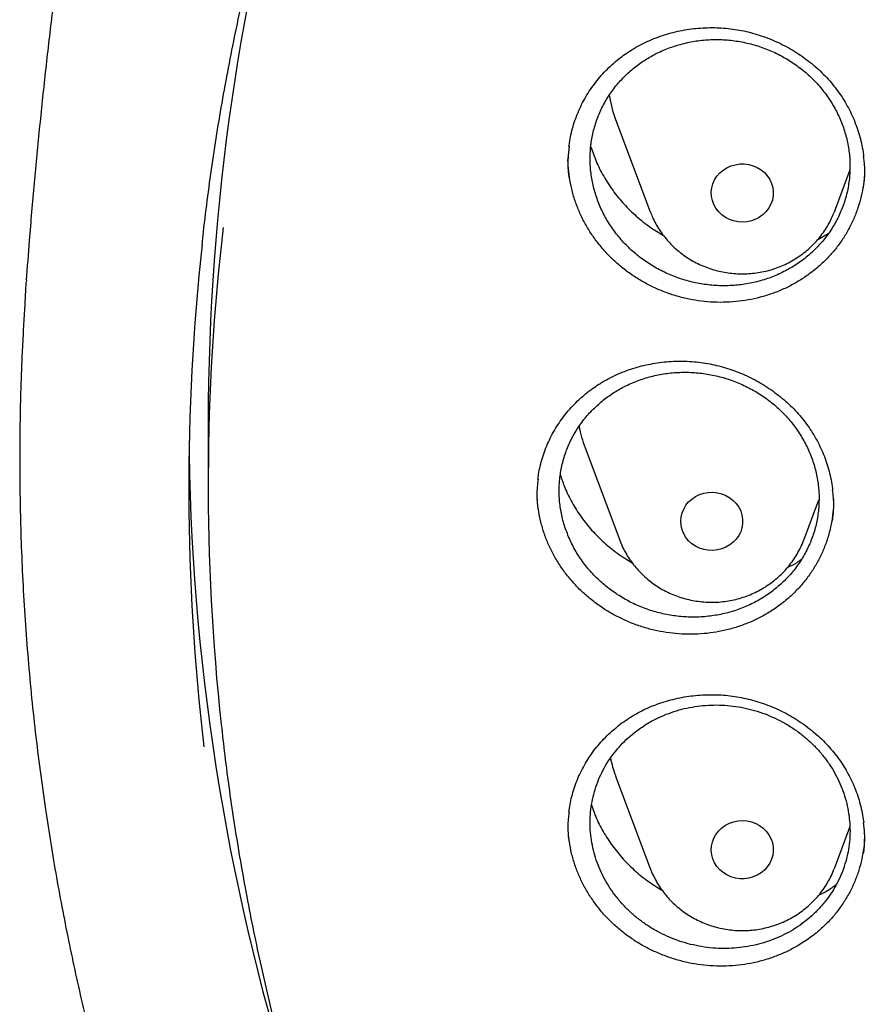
# Model space of a CAD drawing. Header units: millimetres. Extents: x 8 to 806, y 12 to 1720.
# Tile 83 of 131: x 364 to 375, y 1559 to 1571. Entities that reach past the tile are written whole.
import ezdxf

# ---------------------------------------------------------------- set-up
doc = ezdxf.new("R2010")
doc.units = ezdxf.units.MM

msp = doc.modelspace()

# ---------------------------------------------------------------- linework, layer by layer
at = {"color": 7, "linetype": 'Continuous', "lineweight": 30}
for p, q in [((372.015, 1570.196), (372.462, 1569.008)), ((374.838, 1569.008), (375.037, 1569.538)), ((374.838, 1569.008), (374.835, 1569)), ((374.623, 1568.648), (374.759, 1568.725)), ((364.411, 1568.099), (364.412, 1568.123)), ((366.755, 1566.294), (366.755, 1565.491)), ((371.62, 1565.961), (372.067, 1564.772)), ((374.443, 1564.772), (374.638, 1565.29)), ((372.067, 1564.772), (372.065, 1564.777)), ((374.443, 1564.772), (374.441, 1564.767)), ((372.015, 1561.725), (372.462, 1560.536)), ((374.838, 1560.536), (375.038, 1561.068))]:
    msp.add_line(p, q, dxfattribs=at)
at = {"color": 7, "linetype": 'Continuous', "lineweight": 30, "flags": 128}
for points in [[(373.256, 1569.315), (373.27, 1569.368), (373.293, 1569.418), (373.323, 1569.465), (373.36, 1569.508), (373.403, 1569.545), (373.451, 1569.575), (373.504, 1569.599), (373.56, 1569.615), (373.618, 1569.624), (373.676, 1569.624), (373.734, 1569.617), (373.79, 1569.601), (373.843, 1569.578), (373.892, 1569.548), (373.936, 1569.512), (373.973, 1569.47), (374.004, 1569.424), (374.027, 1569.374), (374.043, 1569.321), (374.05, 1569.266), (374.048, 1569.212), (374.038, 1569.158), (374.019, 1569.106), (373.993, 1569.057), (373.96, 1569.012), (373.919, 1568.972), (373.873, 1568.938), (373.823, 1568.911), (373.768, 1568.891), (373.711, 1568.879), (373.653, 1568.874), (373.595, 1568.878), (373.538, 1568.889), (373.483, 1568.909), (373.432, 1568.935), (373.385, 1568.968), (373.345, 1569.007), (373.31, 1569.052), (373.283, 1569.1), (373.264, 1569.152), (373.253, 1569.206), (373.25, 1569.26), (373.256, 1569.315)], [(372.855, 1565.014), (372.859, 1565.068), (372.872, 1565.122), (372.893, 1565.173), (372.921, 1565.221), (372.957, 1565.264), (372.999, 1565.302), (373.047, 1565.334), (373.099, 1565.359), (373.154, 1565.377), (373.211, 1565.387), (373.27, 1565.389), (373.328, 1565.383), (373.384, 1565.369), (373.438, 1565.348), (373.488, 1565.319), (373.533, 1565.284), (373.572, 1565.243), (373.604, 1565.197), (373.629, 1565.148), (373.645, 1565.095), (373.654, 1565.041), (373.654, 1564.986), (373.645, 1564.932), (373.629, 1564.88), (373.604, 1564.83), (373.572, 1564.784), (373.533, 1564.744), (373.488, 1564.709), (373.438, 1564.68), (373.384, 1564.659), (373.328, 1564.645), (373.27, 1564.639), (373.211, 1564.641), (373.154, 1564.651), (373.099, 1564.668), (373.047, 1564.693), (372.999, 1564.725), (372.957, 1564.763), (372.921, 1564.807), (372.893, 1564.854), (372.872, 1564.906), (372.859, 1564.959), (372.855, 1565.014)], [(373.256, 1560.713), (373.25, 1560.767), (373.253, 1560.822), (373.264, 1560.876), (373.283, 1560.928), (373.31, 1560.976), (373.345, 1561.02), (373.385, 1561.059), (373.432, 1561.093), (373.483, 1561.119), (373.538, 1561.138), (373.595, 1561.15), (373.653, 1561.153), (373.711, 1561.149), (373.768, 1561.136), (373.823, 1561.116), (373.873, 1561.089), (373.919, 1561.055), (373.96, 1561.016), (373.993, 1560.971), (374.019, 1560.922), (374.038, 1560.87), (374.048, 1560.816), (374.05, 1560.761), (374.043, 1560.707), (374.027, 1560.654), (374.004, 1560.604), (373.973, 1560.557), (373.936, 1560.515), (373.892, 1560.479), (373.843, 1560.449), (373.79, 1560.426), (373.734, 1560.411), (373.676, 1560.403), (373.618, 1560.404), (373.56, 1560.412), (373.504, 1560.429), (373.451, 1560.452), (373.403, 1560.483), (373.36, 1560.52), (373.323, 1560.562), (373.293, 1560.609), (373.27, 1560.66), (373.256, 1560.713)]]:
    msp.add_lwpolyline(points, dxfattribs=at)
at = {"color": 7, "linetype": 'Continuous', "lineweight": 30}
for centre, radius, start, end in [((395.503, 1566.284), 28.748, 163.3516, 179.98), ((373.46, 1570.741), 1.545, 188.519, 200.6368), ((395.376, 1565.491), 28.621, 173.3538, 186.2137), ((395.346, 1565.457), 28.841, 173.777, 186.6718), ((373.066, 1566.505), 1.545, 189.8192, 200.6351), ((395.495, 1566.335), 28.99, 180.8802, 197.9739), ((373.464, 1562.27), 1.548, 191.4649, 200.6277)]:
    msp.add_arc(centre, radius, start, end, dxfattribs=at)
for points, knots in [([(366.676, 1568.581), (366.682, 1568.637), (366.704, 1568.847), (366.749, 1569.209), (366.813, 1569.668), (366.884, 1570.125), (366.963, 1570.581), (367.049, 1571.036), (367.142, 1571.49), (367.242, 1571.943), (367.35, 1572.394), (367.465, 1572.843), (367.587, 1573.291), (367.716, 1573.737), (367.853, 1574.181), (367.996, 1574.624), (368.147, 1575.064), (368.305, 1575.502), (368.469, 1575.937), (368.641, 1576.371), (368.819, 1576.801), (369.005, 1577.23), (369.197, 1577.655), (369.396, 1578.078), (369.602, 1578.498), (369.815, 1578.915), (370.034, 1579.329), (370.26, 1579.74), (370.493, 1580.147), (370.731, 1580.551), (370.977, 1580.952), (371.229, 1581.35), (371.487, 1581.743), (371.751, 1582.133), (372.022, 1582.52), (372.299, 1582.902), (372.582, 1583.28), (372.871, 1583.655), (373.166, 1584.025), (373.467, 1584.391), (373.773, 1584.753), (374.086, 1585.11), (374.404, 1585.463), (374.728, 1585.812), (375.057, 1586.155), (375.392, 1586.495), (375.732, 1586.829), (376.078, 1587.159), (376.429, 1587.483), (376.785, 1587.803), (377.146, 1588.117), (377.512, 1588.427), (377.883, 1588.731), (378.259, 1589.03), (378.639, 1589.324), (379.025, 1589.612), (379.414, 1589.895), (379.809, 1590.172), (380.208, 1590.443), (380.611, 1590.709), (381.018, 1590.97), (381.429, 1591.224), (381.845, 1591.473), (382.264, 1591.715), (382.687, 1591.952), (383.114, 1592.183), (383.545, 1592.408), (383.979, 1592.626), (384.417, 1592.839), (384.858, 1593.045), (385.302, 1593.245), (385.749, 1593.439), (386.2, 1593.626), (386.653, 1593.807), (387.11, 1593.982), (387.569, 1594.15), (388.03, 1594.312), (388.494, 1594.467), (388.961, 1594.615), (389.43, 1594.757), (389.901, 1594.893), (390.375, 1595.021), (390.85, 1595.143), (391.327, 1595.259), (391.806, 1595.367), (392.287, 1595.469), (392.769, 1595.564), (393.253, 1595.652), (393.738, 1595.733), (394.225, 1595.808), (394.712, 1595.875), (395.201, 1595.936), (395.69, 1595.99), (396.18, 1596.036), (396.671, 1596.076), (397.163, 1596.109), (397.655, 1596.135), (398.147, 1596.154), (398.64, 1596.167), (399.133, 1596.172), (399.625, 1596.17), (400.118, 1596.161), (400.611, 1596.146), (401.103, 1596.123), (401.595, 1596.094), (402.086, 1596.057), (402.577, 1596.014), (403.066, 1595.963), (403.555, 1595.906), (404.044, 1595.842), (404.53, 1595.771), (405.016, 1595.693), (405.501, 1595.608), (405.984, 1595.517), (406.465, 1595.418), (406.945, 1595.313), (407.423, 1595.201), (407.9, 1595.083), (408.374, 1594.957), (408.846, 1594.825), (409.316, 1594.687), (409.784, 1594.542), (410.25, 1594.39), (410.712, 1594.231), (411.173, 1594.066), (411.63, 1593.895), (412.085, 1593.717), (412.537, 1593.533), (412.986, 1593.342), (413.432, 1593.145), (413.875, 1592.942), (414.314, 1592.733), (414.75, 1592.517), (415.182, 1592.295), (415.611, 1592.068), (416.036, 1591.834), (416.457, 1591.594), (416.875, 1591.348), (417.288, 1591.097), (417.698, 1590.839), (418.103, 1590.576), (418.504, 1590.307), (418.9, 1590.033), (419.292, 1589.753), (419.68, 1589.467), (420.063, 1589.177), (420.441, 1588.88), (420.814, 1588.579), (421.183, 1588.272), (421.546, 1587.96), (421.905, 1587.643), (422.258, 1587.32), (422.606, 1586.993), (422.949, 1586.661), (423.287, 1586.325), (423.619, 1585.983), (423.946, 1585.637), (424.266, 1585.286), (424.582, 1584.931), (424.891, 1584.572), (425.195, 1584.208), (425.493, 1583.839), (425.785, 1583.467), (426.071, 1583.091), (426.351, 1582.71), (426.625, 1582.326), (426.892, 1581.938), (427.154, 1581.546), (427.409, 1581.15), (427.657, 1580.751), (427.899, 1580.349), (428.135, 1579.943), (428.364, 1579.534), (428.587, 1579.121), (428.803, 1578.706), (429.012, 1578.287), (429.214, 1577.866), (429.41, 1577.442), (429.599, 1577.015), (429.781, 1576.585), (429.956, 1576.153), (430.124, 1575.719), (430.285, 1575.282), (430.44, 1574.843), (430.587, 1574.402), (430.727, 1573.959), (430.86, 1573.514), (430.985, 1573.067), (431.104, 1572.618), (431.215, 1572.168), (431.319, 1571.716), (431.416, 1571.263), (431.505, 1570.808), (431.588, 1570.352), (431.663, 1569.896), (431.73, 1569.438), (431.776, 1569.095), (431.798, 1568.904), (431.802, 1568.866)], [0, 0, 0, 0, 0.001889, 0.007029, 0.012169, 0.01731, 0.02245, 0.02759, 0.03273, 0.03787, 0.04301, 0.04815, 0.05329, 0.05843, 0.06357, 0.06871, 0.073849, 0.078989, 0.084129, 0.089269, 0.094408, 0.099548, 0.104688, 0.109827, 0.114967, 0.120106, 0.125246, 0.130385, 0.135524, 0.140664, 0.145803, 0.150942, 0.156081, 0.16122, 0.166359, 0.171498, 0.176637, 0.181776, 0.186915, 0.192054, 0.197193, 0.202331, 0.20747, 0.212609, 0.217747, 0.222886, 0.228024, 0.233163, 0.238301, 0.24344, 0.248578, 0.253716, 0.258855, 0.263993, 0.269131, 0.274269, 0.279407, 0.284545, 0.289683, 0.294821, 0.299959, 0.305097, 0.310235, 0.315373, 0.320511, 0.325648, 0.330786, 0.335924, 0.341061, 0.346199, 0.351337, 0.356474, 0.361612, 0.36675, 0.371887, 0.377025, 0.382162, 0.3873, 0.392437, 0.397575, 0.402712, 0.407849, 0.412987, 0.418124, 0.423262, 0.428399, 0.433536, 0.438674, 0.443811, 0.448948, 0.454085, 0.459223, 0.46436, 0.469497, 0.474635, 0.479772, 0.484909, 0.490046, 0.495184, 0.500321, 0.505458, 0.510595, 0.515733, 0.52087, 0.526007, 0.531144, 0.536282, 0.541419, 0.546556, 0.551693, 0.556831, 0.561968, 0.567105, 0.572243, 0.57738, 0.582517, 0.587654, 0.592792, 0.597929, 0.603067, 0.608204, 0.613341, 0.618479, 0.623616, 0.628754, 0.633891, 0.639028, 0.644166, 0.649304, 0.654441, 0.659579, 0.664716, 0.669854, 0.674991, 0.680129, 0.685267, 0.690405, 0.695542, 0.70068, 0.705818, 0.710956, 0.716094, 0.721231, 0.726369, 0.731507, 0.736645, 0.741783, 0.746922, 0.75206, 0.757198, 0.762336, 0.767474, 0.772613, 0.777751, 0.782889, 0.788028, 0.793166, 0.798305, 0.803443, 0.808582, 0.813721, 0.818859, 0.823998, 0.829137, 0.834276, 0.839414, 0.844553, 0.849692, 0.854831, 0.859971, 0.86511, 0.870249, 0.875388, 0.880527, 0.885667, 0.890806, 0.895945, 0.901085, 0.906224, 0.911364, 0.916503, 0.921643, 0.926783, 0.931922, 0.937062, 0.942202, 0.947342, 0.952482, 0.957622, 0.962761, 0.967901, 0.973041, 0.978181, 0.983321, 0.988461, 0.993602, 0.998742, 1, 1, 1, 1]), ([(366.875, 1582.348), (366.813, 1582.124), (366.687, 1581.666), (366.506, 1580.973), (366.328, 1580.268), (366.158, 1579.56), (365.994, 1578.848), (365.837, 1578.134), (365.687, 1577.417), (365.544, 1576.697), (365.408, 1575.975), (365.279, 1575.25), (365.157, 1574.522), (365.043, 1573.793), (364.935, 1573.061), (364.835, 1572.328), (364.742, 1571.592), (364.656, 1570.855), (364.578, 1570.117), (364.507, 1569.377), (364.449, 1568.712), (364.418, 1568.294), (364.405, 1568.123)], [0, 0, 0, 0, 0.0488185, 0.0993971, 0.1500222, 0.2006916, 0.2514034, 0.3021555, 0.3529458, 0.4037723, 0.4546329, 0.5055258, 0.5564488, 0.6073999, 0.6583772, 0.7093786, 0.7604023, 0.8114462, 0.8625083, 0.9135867, 0.9646794, 1, 1, 1, 1]), ([(372.158, 1571.055), (372.174, 1571.065), (372.22, 1571.096), (372.302, 1571.144), (372.403, 1571.196), (372.509, 1571.242), (372.618, 1571.282), (372.73, 1571.315), (372.845, 1571.343), (372.963, 1571.363), (373.081, 1571.377), (373.2, 1571.383), (373.319, 1571.383), (373.438, 1571.376), (373.555, 1571.362), (373.67, 1571.341), (373.784, 1571.313), (373.896, 1571.279), (374.008, 1571.238), (374.117, 1571.19), (374.224, 1571.136), (374.328, 1571.076), (374.429, 1571.009), (374.524, 1570.938), (374.615, 1570.862), (374.7, 1570.781), (374.779, 1570.696), (374.852, 1570.608), (374.918, 1570.516), (374.979, 1570.421), (375.033, 1570.321), (375.082, 1570.218), (375.124, 1570.111), (375.16, 1570.003), (375.188, 1569.892), (375.207, 1569.796), (375.214, 1569.737), (375.216, 1569.716)], [0, 0, 0, 0, 0.014451, 0.043332, 0.072345, 0.101548, 0.130922, 0.160437, 0.190051, 0.219717, 0.249374, 0.278961, 0.308427, 0.337727, 0.366826, 0.395681, 0.424349, 0.453244, 0.482453, 0.511923, 0.541588, 0.571374, 0.601201, 0.630962, 0.660576, 0.689974, 0.7191, 0.747915, 0.776576, 0.80548, 0.834655, 0.864067, 0.893669, 0.92341, 0.953233, 0.983077, 1, 1, 1, 1]), ([(372.259, 1570.869), (372.213, 1570.829), (372.121, 1570.751), (372.003, 1570.615), (371.9, 1570.468), (371.816, 1570.31), (371.752, 1570.144), (371.708, 1569.971), (371.685, 1569.794), (371.684, 1569.616), (371.703, 1569.437), (371.743, 1569.262), (371.804, 1569.091), (371.884, 1568.926), (371.983, 1568.772), (372.1, 1568.628), (372.232, 1568.496), (372.379, 1568.379), (372.538, 1568.279), (372.708, 1568.195), (372.886, 1568.129), (373.07, 1568.083), (373.257, 1568.056), (373.446, 1568.05), (373.634, 1568.063), (373.819, 1568.096), (373.998, 1568.15), (374.168, 1568.222), (374.329, 1568.311), (374.477, 1568.418), (374.611, 1568.54), (374.73, 1568.676), (374.831, 1568.824), (374.913, 1568.983), (374.977, 1569.149), (375.019, 1569.322), (375.041, 1569.499), (375.041, 1569.678), (375.02, 1569.856), (374.979, 1570.031), (374.917, 1570.202), (374.835, 1570.366), (374.735, 1570.52), (374.618, 1570.663), (374.484, 1570.794), (374.336, 1570.909), (374.177, 1571.009), (374.006, 1571.092), (373.828, 1571.156), (373.644, 1571.201), (373.456, 1571.227), (373.267, 1571.232), (373.079, 1571.217), (372.895, 1571.182), (372.716, 1571.128), (372.55, 1571.057), (372.396, 1570.971), (372.305, 1570.903), (372.259, 1570.869)], [0, 0, 0, 0, 0.017869, 0.035795, 0.053665, 0.071534, 0.089461, 0.10733, 0.125194, 0.143115, 0.160979, 0.178843, 0.196763, 0.214627, 0.232497, 0.250424, 0.268294, 0.286174, 0.304111, 0.321991, 0.339881, 0.357828, 0.375718, 0.393613, 0.411565, 0.42946, 0.447353, 0.465303, 0.483195, 0.50108, 0.519021, 0.536906, 0.55478, 0.572711, 0.590585, 0.60845, 0.626373, 0.644238, 0.662101, 0.680021, 0.697884, 0.715751, 0.733675, 0.751543, 0.76942, 0.787353, 0.80523, 0.823118, 0.841062, 0.858949, 0.876843, 0.894794, 0.912689, 0.930583, 0.948534, 0.966428, 0.983214, 1, 1, 1, 1]), ([(371.412, 1569.846), (371.413, 1569.853), (371.417, 1569.896), (371.431, 1569.975), (371.456, 1570.081), (371.489, 1570.186), (371.528, 1570.29), (371.575, 1570.391), (371.629, 1570.491), (371.689, 1570.586), (371.756, 1570.678), (371.829, 1570.766), (371.907, 1570.849), (371.99, 1570.926), (372.074, 1570.995), (372.131, 1571.036), (372.158, 1571.055)], [0, 0, 0, 0, 0.015009, 0.089895, 0.164957, 0.240875, 0.317395, 0.394407, 0.471779, 0.549364, 0.627002, 0.704499, 0.781718, 0.858541, 0.934881, 1, 1, 1, 1]), ([(371.414, 1569.848), (371.409, 1569.798), (371.396, 1569.68), (371.397, 1569.545), (371.41, 1569.462), (371.413, 1569.446)], [0, 0, 0, 0, 0.37706, 0.881271, 1, 1, 1, 1]), ([(371.696, 1569.845), (371.717, 1569.783), (371.761, 1569.653), (371.857, 1569.463), (371.978, 1569.278), (372.119, 1569.105), (372.279, 1568.949), (372.45, 1568.812), (372.573, 1568.738), (372.632, 1568.702)], [0, 0, 0, 0, 0.132299, 0.278998, 0.425647, 0.572765, 0.719414, 0.865976, 1, 1, 1, 1]), ([(374.455, 1568.162), (374.411, 1568.135), (374.324, 1568.079), (374.183, 1568.009), (374.035, 1567.949), (373.882, 1567.902), (373.726, 1567.868), (373.567, 1567.846), (373.405, 1567.837), (373.242, 1567.841), (373.082, 1567.857), (372.923, 1567.887), (372.765, 1567.929), (372.611, 1567.984), (372.464, 1568.05), (372.323, 1568.127), (372.188, 1568.216), (372.061, 1568.315), (371.944, 1568.423), (371.836, 1568.539), (371.738, 1568.665), (371.651, 1568.797), (371.577, 1568.935), (371.515, 1569.077), (371.465, 1569.225), (371.429, 1569.376), (371.407, 1569.527), (371.398, 1569.637), (371.4, 1569.697), (371.4, 1569.706)], [0, 0, 0, 0, 0.037747, 0.075496, 0.11434, 0.153183, 0.190921, 0.228659, 0.267499, 0.306339, 0.344032, 0.381726, 0.420519, 0.459312, 0.496938, 0.534564, 0.57328, 0.611996, 0.649694, 0.687391, 0.726188, 0.764985, 0.802619, 0.840253, 0.878983, 0.917712, 0.955321, 0.99293, 1, 1, 1, 1]), ([(375.215, 1569.32), (375.22, 1569.365), (375.233, 1569.477), (375.232, 1569.611), (375.218, 1569.699), (375.215, 1569.719)], [0, 0, 0, 0, 0.338193, 0.848811, 1, 1, 1, 1]), ([(375.228, 1569.595), (375.228, 1569.565), (375.229, 1569.485), (375.214, 1569.356), (375.187, 1569.207), (375.145, 1569.059), (375.091, 1568.916), (375.024, 1568.78), (374.945, 1568.65), (374.854, 1568.525), (374.744, 1568.4), (374.612, 1568.276), (374.508, 1568.2), (374.455, 1568.162)], [0, 0, 0, 0, 0.052984, 0.142077, 0.23117, 0.322855, 0.414539, 0.503545, 0.592552, 0.684138, 0.775725, 0.887251, 1, 1, 1, 1]), ([(372.463, 1569.007), (372.472, 1568.984), (372.492, 1568.931), (372.532, 1568.853), (372.58, 1568.772), (372.635, 1568.696), (372.696, 1568.623), (372.762, 1568.555), (372.834, 1568.492), (372.91, 1568.435), (372.991, 1568.383), (373.076, 1568.338), (373.164, 1568.298), (373.255, 1568.266), (373.349, 1568.24), (373.444, 1568.221), (373.541, 1568.21), (373.638, 1568.205), (373.735, 1568.208), (373.832, 1568.218), (373.928, 1568.235), (374.023, 1568.259), (374.115, 1568.29), (374.205, 1568.328), (374.291, 1568.373), (374.373, 1568.423), (374.451, 1568.48), (374.524, 1568.542), (374.592, 1568.61), (374.654, 1568.682), (374.711, 1568.759), (374.761, 1568.84), (374.802, 1568.92), (374.824, 1568.974), (374.834, 1569)], [0, 0, 0, 0, 0.024952, 0.056109, 0.087303, 0.11854, 0.149827, 0.181167, 0.212562, 0.244013, 0.27552, 0.307082, 0.338694, 0.370353, 0.402056, 0.433796, 0.465569, 0.497369, 0.529189, 0.561023, 0.592862, 0.624701, 0.656531, 0.688345, 0.720136, 0.751897, 0.783621, 0.815301, 0.846932, 0.878508, 0.910026, 0.941484, 0.972883, 1, 1, 1, 1]), ([(364.404, 1568.108), (364.401, 1568.073), (364.397, 1568.002), (364.39, 1567.885), (364.384, 1567.76), (364.376, 1567.629), (364.368, 1567.488), (364.36, 1567.337), (364.351, 1567.158), (364.343, 1566.949), (364.334, 1566.709), (364.327, 1566.42), (364.322, 1566.078), (364.321, 1565.679), (364.326, 1565.251), (364.337, 1564.792), (364.357, 1564.306), (364.386, 1563.804), (364.423, 1563.299), (364.468, 1562.797), (364.522, 1562.296), (364.583, 1561.796), (364.67, 1561.171), (364.792, 1560.422), (364.959, 1559.552), (365.111, 1558.863), (365.234, 1558.352), (365.319, 1558.017), (365.407, 1557.688), (365.494, 1557.373), (365.578, 1557.081), (365.657, 1556.816), (365.73, 1556.577), (365.797, 1556.365), (365.857, 1556.178), (365.91, 1556.018), (365.955, 1555.883), (365.99, 1555.779), (366.017, 1555.699), (366.041, 1555.631), (366.067, 1555.555), (366.098, 1555.466), (366.135, 1555.362), (366.181, 1555.233), (366.238, 1555.076), (366.308, 1554.888), (366.387, 1554.679), (366.476, 1554.448), (366.576, 1554.195), (366.686, 1553.926), (366.801, 1553.649), (366.963, 1553.272), (367.173, 1552.801), (367.436, 1552.243), (367.735, 1551.637), (368.074, 1550.988), (368.455, 1550.3), (368.847, 1549.632), (369.288, 1548.918), (369.786, 1548.158), (370.348, 1547.354), (370.935, 1546.566), (371.471, 1545.888), (371.952, 1545.309), (372.374, 1544.821), (372.819, 1544.326), (373.288, 1543.825), (373.747, 1543.355), (374.192, 1542.916), (374.62, 1542.508), (375.066, 1542.099), (375.527, 1541.69), (375.942, 1541.336), (376.296, 1541.042), (376.579, 1540.814), (376.843, 1540.604), (377.089, 1540.413), (377.315, 1540.24), (377.512, 1540.092), (377.681, 1539.966), (377.825, 1539.861), (377.954, 1539.767), (378.06, 1539.69), (378.143, 1539.631), (378.203, 1539.589), (378.257, 1539.551), (378.323, 1539.504), (378.412, 1539.442), (378.522, 1539.365), (378.646, 1539.279), (378.781, 1539.187), (378.927, 1539.088), (379.114, 1538.963), (379.348, 1538.809), (379.634, 1538.624), (379.947, 1538.426), (380.287, 1538.217), (380.653, 1537.998), (381.037, 1537.773), (381.43, 1537.55), (381.826, 1537.332), (382.324, 1537.067), (382.924, 1536.76), (383.626, 1536.42), (384.325, 1536.1), (385.055, 1535.784), (385.816, 1535.476), (386.606, 1535.177), (387.39, 1534.901), (388.172, 1534.646), (388.949, 1534.411), (389.725, 1534.196), (390.498, 1533.999), (391.273, 1533.819), (392.126, 1533.641), (393.058, 1533.47), (394.069, 1533.312), (395.081, 1533.183), (396.096, 1533.082), (397.114, 1533.009), (398.133, 1532.964), (399.154, 1532.947), (400.174, 1532.958), (401.194, 1532.998), (402.212, 1533.065), (403.228, 1533.161), (404.24, 1533.285), (405.248, 1533.436), (406.179, 1533.601), (407.033, 1533.775), (407.814, 1533.951), (408.597, 1534.146), (409.386, 1534.361), (410.176, 1534.595), (410.968, 1534.85), (411.76, 1535.125), (412.556, 1535.422), (413.342, 1535.737), (414.116, 1536.069), (414.872, 1536.414), (415.615, 1536.774), (416.337, 1537.145), (417.037, 1537.524), (417.64, 1537.868), (418.152, 1538.173), (418.578, 1538.435), (418.994, 1538.7), (419.333, 1538.921), (419.589, 1539.092), (419.758, 1539.207), (419.903, 1539.306), (420.023, 1539.389), (420.119, 1539.456), (420.188, 1539.504), (420.234, 1539.537), (420.273, 1539.564), (420.319, 1539.597), (420.378, 1539.639), (420.448, 1539.689), (420.543, 1539.757), (420.668, 1539.848), (420.827, 1539.965), (421.028, 1540.114), (421.268, 1540.295), (421.543, 1540.507), (421.829, 1540.732), (422.143, 1540.985), (422.488, 1541.269), (422.863, 1541.587), (423.249, 1541.924), (423.645, 1542.282), (424.051, 1542.66), (424.438, 1543.034), (424.805, 1543.398), (425.145, 1543.746), (425.475, 1544.095), (425.79, 1544.437), (426.089, 1544.769), (426.386, 1545.11), (426.681, 1545.457), (426.972, 1545.809), (427.242, 1546.145), (427.494, 1546.467), (427.728, 1546.774), (427.946, 1547.065), (428.144, 1547.337), (428.331, 1547.599), (428.517, 1547.864), (428.713, 1548.149), (428.92, 1548.458), (429.139, 1548.794), (429.369, 1549.157), (429.609, 1549.546), (429.858, 1549.963), (430.094, 1550.374), (430.317, 1550.775), (430.526, 1551.162), (430.736, 1551.564), (430.939, 1551.968), (431.138, 1552.378), (431.328, 1552.784), (431.509, 1553.186), (431.674, 1553.566), (431.824, 1553.925), (431.961, 1554.262), (432.084, 1554.576), (432.195, 1554.868), (432.278, 1555.093), (432.336, 1555.254), (432.373, 1555.355), (432.404, 1555.443), (432.43, 1555.516), (432.451, 1555.577), (432.468, 1555.626), (432.487, 1555.682), (432.512, 1555.756), (432.547, 1555.857), (432.588, 1555.982), (432.641, 1556.141), (432.702, 1556.33), (432.77, 1556.546), (432.841, 1556.774), (432.912, 1557.013), (432.985, 1557.263), (433.071, 1557.571), (433.171, 1557.942), (433.283, 1558.381), (433.394, 1558.846), (433.495, 1559.299), (433.586, 1559.738), (433.667, 1560.158), (433.744, 1560.592), (433.832, 1561.128), (433.922, 1561.753), (434.007, 1562.456), (434.074, 1563.136), (434.124, 1563.793), (434.159, 1564.427), (434.181, 1565.038), (434.188, 1565.535), (434.189, 1565.923), (434.186, 1566.208), (434.181, 1566.487), (434.174, 1566.754), (434.165, 1567.007), (434.155, 1567.255), (434.144, 1567.493), (434.132, 1567.72), (434.119, 1567.922), (434.11, 1568.049), (434.106, 1568.108)], [0, 0, 0, 0, 0.000951, 0.00193, 0.003036, 0.004253, 0.00557, 0.006974, 0.008466, 0.010552, 0.012788, 0.015174, 0.018604, 0.022304, 0.026272, 0.03051, 0.035109, 0.039809, 0.0445, 0.049182, 0.053854, 0.058517, 0.063171, 0.071403, 0.079606, 0.08778, 0.090983, 0.094182, 0.097376, 0.100428, 0.103231, 0.105785, 0.10809, 0.110147, 0.111955, 0.113514, 0.114824, 0.115886, 0.116546, 0.117156, 0.117891, 0.118757, 0.119771, 0.120935, 0.122551, 0.124388, 0.126447, 0.128728, 0.13123, 0.133951, 0.136743, 0.139515, 0.145262, 0.150923, 0.1565, 0.163835, 0.171017, 0.178053, 0.185051, 0.193961, 0.202877, 0.211797, 0.220722, 0.226386, 0.232222, 0.238233, 0.244421, 0.250785, 0.255992, 0.261311, 0.266742, 0.272285, 0.27791, 0.2814, 0.284654, 0.287671, 0.290452, 0.292997, 0.295305, 0.297061, 0.298651, 0.300074, 0.30133, 0.302159, 0.302792, 0.303286, 0.303933, 0.304956, 0.306188, 0.307532, 0.308987, 0.310553, 0.31223, 0.315004, 0.318038, 0.32133, 0.324881, 0.328691, 0.332679, 0.336722, 0.340731, 0.344704, 0.351714, 0.358613, 0.3654, 0.372077, 0.379665, 0.387104, 0.394395, 0.401597, 0.408772, 0.415794, 0.42279, 0.429761, 0.436706, 0.445688, 0.454627, 0.463542, 0.472457, 0.481371, 0.490286, 0.4992, 0.508115, 0.517029, 0.525944, 0.534858, 0.543773, 0.552688, 0.561603, 0.568593, 0.575583, 0.582642, 0.589812, 0.597096, 0.604359, 0.61173, 0.61921, 0.626799, 0.634111, 0.641505, 0.648815, 0.655997, 0.663051, 0.669978, 0.674479, 0.678925, 0.683315, 0.687644, 0.689723, 0.691543, 0.693106, 0.69441, 0.695455, 0.696243, 0.696646, 0.696978, 0.697502, 0.698168, 0.698928, 0.699781, 0.70131, 0.703068, 0.705055, 0.708015, 0.711125, 0.714373, 0.717759, 0.721968, 0.726371, 0.73097, 0.735762, 0.74075, 0.745932, 0.750272, 0.754723, 0.75908, 0.763275, 0.767308, 0.771181, 0.775537, 0.77967, 0.783578, 0.787262, 0.79079, 0.794084, 0.797145, 0.799974, 0.80285, 0.805987, 0.809385, 0.813035, 0.816945, 0.821115, 0.825545, 0.830235, 0.834102, 0.838129, 0.842317, 0.846532, 0.850562, 0.854837, 0.85888, 0.862688, 0.866263, 0.869604, 0.872711, 0.875584, 0.878223, 0.879337, 0.880326, 0.881181, 0.881903, 0.882491, 0.882945, 0.883358, 0.884118, 0.885104, 0.886317, 0.887757, 0.88973, 0.891826, 0.894024, 0.896326, 0.898731, 0.901239, 0.905195, 0.909383, 0.913804, 0.918457, 0.922275, 0.926238, 0.930343, 0.934543, 0.941328, 0.94789, 0.954228, 0.960343, 0.966236, 0.971905, 0.977351, 0.980059, 0.98271, 0.985301, 0.987816, 0.990158, 0.992312, 0.994612, 0.996657, 0.99845, 1, 1, 1, 1]), ([(371.798, 1566.782), (371.814, 1566.792), (371.862, 1566.822), (371.944, 1566.867), (372.047, 1566.916), (372.154, 1566.959), (372.265, 1566.996), (372.378, 1567.026), (372.494, 1567.05), (372.612, 1567.068), (372.73, 1567.078), (372.85, 1567.082), (372.969, 1567.078), (373.087, 1567.068), (373.204, 1567.051), (373.319, 1567.027), (373.432, 1566.997), (373.543, 1566.96), (373.653, 1566.916), (373.762, 1566.866), (373.867, 1566.809), (373.97, 1566.747), (374.068, 1566.679), (374.162, 1566.605), (374.251, 1566.527), (374.334, 1566.445), (374.41, 1566.359), (374.48, 1566.27), (374.544, 1566.177), (374.602, 1566.08), (374.654, 1565.98), (374.7, 1565.876), (374.739, 1565.77), (374.772, 1565.661), (374.797, 1565.55), (374.812, 1565.469), (374.816, 1565.424), (374.816, 1565.417)], [0, 0, 0, 0, 0.014629, 0.04384, 0.073182, 0.102716, 0.132421, 0.162267, 0.192212, 0.22221, 0.252198, 0.282114, 0.311908, 0.341534, 0.370958, 0.400133, 0.429109, 0.458315, 0.487839, 0.517628, 0.547614, 0.577723, 0.607874, 0.637959, 0.667896, 0.697616, 0.727061, 0.756194, 0.785166, 0.814387, 0.843885, 0.873626, 0.903565, 0.933648, 0.963818, 0.994015, 1, 1, 1, 1]), ([(371.86, 1566.58), (371.814, 1566.541), (371.722, 1566.463), (371.603, 1566.328), (371.501, 1566.182), (371.417, 1566.025), (371.353, 1565.86), (371.309, 1565.688), (371.286, 1565.512), (371.284, 1565.335), (371.303, 1565.157), (371.344, 1564.983), (371.405, 1564.812), (371.485, 1564.649), (371.584, 1564.495), (371.701, 1564.352), (371.833, 1564.221), (371.98, 1564.105), (372.139, 1564.004), (372.309, 1563.92), (372.486, 1563.855), (372.67, 1563.809), (372.858, 1563.782), (373.047, 1563.775), (373.235, 1563.788), (373.419, 1563.821), (373.598, 1563.873), (373.769, 1563.945), (373.93, 1564.034), (374.078, 1564.14), (374.212, 1564.261), (374.331, 1564.396), (374.431, 1564.543), (374.514, 1564.7), (374.577, 1564.866), (374.619, 1565.038), (374.641, 1565.214), (374.642, 1565.392), (374.621, 1565.569), (374.579, 1565.744), (374.517, 1565.913), (374.435, 1566.076), (374.335, 1566.23), (374.218, 1566.372), (374.084, 1566.502), (373.937, 1566.618), (373.777, 1566.717), (373.607, 1566.799), (373.428, 1566.864), (373.244, 1566.909), (373.056, 1566.934), (372.867, 1566.94), (372.68, 1566.926), (372.495, 1566.891), (372.317, 1566.838), (372.15, 1566.767), (371.996, 1566.682), (371.905, 1566.614), (371.86, 1566.58)], [0, 0, 0, 0, 0.017874, 0.035805, 0.053679, 0.071554, 0.089485, 0.10736, 0.125226, 0.14315, 0.161017, 0.17888, 0.1968, 0.214663, 0.232528, 0.250451, 0.268317, 0.286192, 0.304124, 0.321998, 0.339884, 0.357826, 0.375711, 0.393604, 0.411555, 0.429448, 0.447342, 0.465294, 0.483189, 0.501078, 0.519025, 0.536914, 0.554794, 0.57273, 0.59061, 0.608479, 0.626405, 0.644274, 0.662138, 0.680058, 0.697921, 0.715786, 0.733707, 0.751571, 0.769443, 0.787371, 0.805243, 0.823125, 0.841064, 0.858946, 0.876837, 0.894785, 0.912677, 0.930572, 0.948524, 0.966419, 0.983209, 1, 1, 1, 1]), ([(371.012, 1565.555), (371.015, 1565.578), (371.021, 1565.635), (371.04, 1565.728), (371.068, 1565.833), (371.104, 1565.936), (371.146, 1566.038), (371.196, 1566.138), (371.252, 1566.235), (371.315, 1566.328), (371.384, 1566.418), (371.459, 1566.503), (371.54, 1566.584), (371.625, 1566.658), (371.711, 1566.725), (371.771, 1566.764), (371.798, 1566.782)], [0, 0, 0, 0, 0.044708, 0.117283, 0.189992, 0.263535, 0.337658, 0.412256, 0.4872, 0.56235, 0.637551, 0.712615, 0.78741, 0.861821, 0.935763, 1, 1, 1, 1]), ([(371.302, 1565.609), (371.32, 1565.557), (371.36, 1565.435), (371.45, 1565.254), (371.567, 1565.068), (371.706, 1564.895), (371.864, 1564.737), (372.038, 1564.595), (372.166, 1564.517), (372.229, 1564.478)], [0, 0, 0, 0, 0.11402, 0.261759, 0.409475, 0.557663, 0.705379, 0.853027, 1, 1, 1, 1]), ([(371.015, 1565.558), (371.01, 1565.524), (370.996, 1565.424), (370.996, 1565.29), (371.009, 1565.192), (371.013, 1565.162)], [0, 0, 0, 0, 0.2596827, 0.7678227, 1, 1, 1, 1]), ([(374.012, 1563.85), (373.968, 1563.824), (373.879, 1563.771), (373.736, 1563.705), (373.586, 1563.65), (373.432, 1563.607), (373.275, 1563.577), (373.115, 1563.56), (372.952, 1563.555), (372.79, 1563.564), (372.629, 1563.585), (372.471, 1563.618), (372.315, 1563.665), (372.163, 1563.723), (372.018, 1563.793), (371.879, 1563.873), (371.746, 1563.965), (371.621, 1564.067), (371.507, 1564.177), (371.403, 1564.296), (371.308, 1564.423), (371.225, 1564.557), (371.155, 1564.696), (371.097, 1564.839), (371.052, 1564.987), (371.02, 1565.137), (371.002, 1565.281), (371.001, 1565.374), (371, 1565.417)], [0, 0, 0, 0, 0.038219, 0.076439, 0.115766, 0.155092, 0.193325, 0.231558, 0.270907, 0.310257, 0.348433, 0.386608, 0.425898, 0.465188, 0.503278, 0.541369, 0.580564, 0.619759, 0.657908, 0.696057, 0.735319, 0.774581, 0.812661, 0.85074, 0.889928, 0.929116, 0.967177, 1, 1, 1, 1]), ([(374.814, 1565.026), (374.818, 1565.055), (374.832, 1565.151), (374.832, 1565.283), (374.819, 1565.385), (374.815, 1565.419)], [0, 0, 0, 0, 0.222975, 0.736773, 1, 1, 1, 1]), ([(374.828, 1565.301), (374.828, 1565.255), (374.826, 1565.159), (374.807, 1565.015), (374.775, 1564.868), (374.729, 1564.723), (374.67, 1564.582), (374.6, 1564.449), (374.517, 1564.321), (374.423, 1564.2), (374.308, 1564.078), (374.173, 1563.958), (374.066, 1563.886), (374.012, 1563.85)], [0, 0, 0, 0, 0.079699, 0.166227, 0.252756, 0.341799, 0.430841, 0.517322, 0.603803, 0.69279, 0.781776, 0.890292, 1, 1, 1, 1]), ([(372.065, 1564.778), (372.068, 1564.771), (372.08, 1564.736), (372.109, 1564.673), (372.152, 1564.59), (372.203, 1564.51), (372.26, 1564.435), (372.323, 1564.364), (372.391, 1564.298), (372.464, 1564.237), (372.542, 1564.181), (372.624, 1564.131), (372.71, 1564.088), (372.799, 1564.051), (372.891, 1564.021), (372.985, 1563.997), (373.081, 1563.981), (373.178, 1563.971), (373.276, 1563.969), (373.373, 1563.974), (373.47, 1563.987), (373.565, 1564.006), (373.659, 1564.033), (373.75, 1564.066), (373.839, 1564.107), (373.924, 1564.153), (374.005, 1564.206), (374.081, 1564.265), (374.153, 1564.329), (374.219, 1564.398), (374.279, 1564.472), (374.333, 1564.55), (374.381, 1564.632), (374.417, 1564.704), (374.434, 1564.75), (374.44, 1564.767)], [0, 0, 0, 0, 0.006648, 0.037676, 0.068735, 0.099833, 0.130977, 0.162171, 0.193419, 0.224723, 0.256082, 0.287497, 0.318965, 0.350482, 0.382045, 0.41365, 0.44529, 0.476961, 0.508656, 0.54037, 0.572095, 0.603823, 0.635547, 0.667261, 0.698956, 0.730626, 0.762264, 0.793862, 0.825415, 0.856917, 0.888363, 0.91975, 0.951078, 0.982346, 1, 1, 1, 1]), ([(374.234, 1564.419), (374.276, 1564.439), (374.34, 1564.471), (374.397, 1564.513), (374.416, 1564.527)], [0, 0, 0, 0, 0.65101, 1, 1, 1, 1]), ([(372.228, 1562.5), (372.244, 1562.51), (372.292, 1562.538), (372.376, 1562.582), (372.479, 1562.629), (372.587, 1562.669), (372.698, 1562.704), (372.813, 1562.732), (372.929, 1562.754), (373.047, 1562.769), (373.166, 1562.777), (373.286, 1562.779), (373.405, 1562.773), (373.523, 1562.761), (373.639, 1562.742), (373.754, 1562.716), (373.866, 1562.684), (373.977, 1562.645), (374.086, 1562.6), (374.194, 1562.548), (374.298, 1562.49), (374.399, 1562.426), (374.496, 1562.357), (374.589, 1562.282), (374.676, 1562.203), (374.757, 1562.12), (374.832, 1562.034), (374.901, 1561.944), (374.963, 1561.851), (375.019, 1561.754), (375.069, 1561.653), (375.113, 1561.55), (375.15, 1561.443), (375.18, 1561.335), (375.203, 1561.228), (375.212, 1561.157), (375.217, 1561.124)], [0, 0, 0, 0, 0.014778, 0.044256, 0.073867, 0.10367, 0.133644, 0.163758, 0.193972, 0.224238, 0.254493, 0.284674, 0.314731, 0.344619, 0.374303, 0.403735, 0.432959, 0.462415, 0.492193, 0.522238, 0.552485, 0.582856, 0.613269, 0.643618, 0.673819, 0.703802, 0.73351, 0.762903, 0.792133, 0.821618, 0.851387, 0.881404, 0.911625, 0.941996, 0.972459, 1, 1, 1, 1]), ([(372.252, 1562.285), (372.218, 1562.257), (372.15, 1562.199), (372.057, 1562.103), (371.972, 1561.999), (371.897, 1561.888), (371.834, 1561.772), (371.781, 1561.651), (371.739, 1561.525), (371.708, 1561.396), (371.69, 1561.266), (371.683, 1561.135), (371.688, 1561.001), (371.706, 1560.869), (371.735, 1560.739), (371.775, 1560.611), (371.827, 1560.486), (371.89, 1560.365), (371.963, 1560.25), (372.045, 1560.14), (372.138, 1560.037), (372.24, 1559.94), (372.348, 1559.853), (372.464, 1559.774), (372.587, 1559.704), (372.716, 1559.644), (372.848, 1559.594), (372.984, 1559.555), (373.124, 1559.526), (373.266, 1559.508), (373.407, 1559.502), (373.547, 1559.506), (373.688, 1559.522), (373.826, 1559.549), (373.96, 1559.587), (374.09, 1559.635), (374.215, 1559.694), (374.335, 1559.762), (374.446, 1559.84), (374.55, 1559.926), (374.646, 1560.021), (374.734, 1560.124), (374.81, 1560.232), (374.876, 1560.346), (374.933, 1560.467), (374.977, 1560.592), (375.01, 1560.719), (375.032, 1560.849), (375.042, 1560.982), (375.039, 1561.115), (375.025, 1561.246), (374.999, 1561.377), (374.961, 1561.506), (374.912, 1561.633), (374.852, 1561.754), (374.782, 1561.87), (374.701, 1561.982), (374.61, 1562.087), (374.512, 1562.185), (374.405, 1562.274), (374.29, 1562.356), (374.168, 1562.428), (374.042, 1562.49), (373.911, 1562.543), (373.775, 1562.585), (373.635, 1562.617), (373.495, 1562.637), (373.355, 1562.646), (373.212, 1562.644), (373.071, 1562.631), (372.934, 1562.607), (372.799, 1562.572), (372.667, 1562.526), (372.529, 1562.465), (372.388, 1562.387), (372.298, 1562.319), (372.252, 1562.285)], [0, 0, 0, 0, 0.013232, 0.026463, 0.04008, 0.053696, 0.066927, 0.080159, 0.093776, 0.107392, 0.120618, 0.133843, 0.147453, 0.161063, 0.174283, 0.187503, 0.201108, 0.214712, 0.227932, 0.241152, 0.254756, 0.26836, 0.281585, 0.29481, 0.308418, 0.322027, 0.335259, 0.348492, 0.362108, 0.375725, 0.388964, 0.402204, 0.415828, 0.429452, 0.442695, 0.455938, 0.469566, 0.483194, 0.496435, 0.509677, 0.523303, 0.53693, 0.550165, 0.563401, 0.577021, 0.590642, 0.603869, 0.617097, 0.630709, 0.644322, 0.657543, 0.670764, 0.68437, 0.697976, 0.711195, 0.724415, 0.738018, 0.751622, 0.764845, 0.778068, 0.791674, 0.805281, 0.818511, 0.831741, 0.845355, 0.858968, 0.872206, 0.885443, 0.899065, 0.912687, 0.92593, 0.939172, 0.952799, 0.966427, 0.98312, 1, 1, 1, 1]), ([(371.412, 1561.263), (371.416, 1561.296), (371.425, 1561.363), (371.448, 1561.465), (371.478, 1561.569), (371.515, 1561.671), (371.559, 1561.771), (371.611, 1561.87), (371.669, 1561.965), (371.734, 1562.057), (371.805, 1562.145), (371.882, 1562.228), (371.964, 1562.306), (372.051, 1562.379), (372.138, 1562.444), (372.199, 1562.482), (372.228, 1562.5)], [0, 0, 0, 0, 0.06465, 0.135671, 0.206787, 0.278722, 0.351218, 0.424172, 0.497461, 0.570948, 0.644481, 0.717878, 0.79101, 0.863766, 0.936061, 1, 1, 1, 1]), ([(366.924, 1562.391), (366.938, 1562.26), (366.97, 1561.977), (367.027, 1561.542), (367.094, 1561.085), (367.169, 1560.63), (367.251, 1560.176), (367.34, 1559.722), (367.437, 1559.27), (367.54, 1558.82), (367.651, 1558.371), (367.77, 1557.924), (367.895, 1557.478), (368.028, 1557.035), (368.167, 1556.593), (368.314, 1556.153), (368.468, 1555.715), (368.629, 1555.28), (368.797, 1554.847), (368.971, 1554.416), (369.153, 1553.988), (369.342, 1553.562), (369.537, 1553.14), (369.739, 1552.72), (369.948, 1552.303), (370.164, 1551.889), (370.386, 1551.478), (370.615, 1551.07), (370.85, 1550.665), (371.092, 1550.264), (371.341, 1549.867), (371.595, 1549.473), (371.856, 1549.082), (372.123, 1548.696), (372.397, 1548.313), (372.676, 1547.934), (372.962, 1547.559), (373.254, 1547.188), (373.551, 1546.822), (373.855, 1546.459), (374.164, 1546.101), (374.479, 1545.748), (374.8, 1545.399), (375.126, 1545.054), (375.457, 1544.715), (375.795, 1544.379), (376.137, 1544.049), (376.485, 1543.724), (376.838, 1543.403), (377.196, 1543.088), (377.559, 1542.778), (377.927, 1542.473), (378.3, 1542.173), (378.678, 1541.879), (379.06, 1541.589), (379.447, 1541.306), (379.839, 1541.028), (380.235, 1540.755), (380.635, 1540.488), (381.04, 1540.227), (381.449, 1539.972), (381.861, 1539.722), (382.278, 1539.478), (382.699, 1539.241), (383.123, 1539.009), (383.552, 1538.783), (383.983, 1538.563), (384.418, 1538.35), (384.857, 1538.143), (385.299, 1537.942), (385.744, 1537.747), (386.192, 1537.558), (386.643, 1537.376), (387.097, 1537.201), (387.554, 1537.032), (388.014, 1536.869), (388.476, 1536.713), (388.94, 1536.563), (389.407, 1536.42), (389.876, 1536.284), (390.347, 1536.154), (390.82, 1536.031), (391.296, 1535.915), (391.773, 1535.806), (392.251, 1535.703), (392.732, 1535.607), (393.214, 1535.518), (393.697, 1535.436), (394.181, 1535.36), (394.667, 1535.292), (395.153, 1535.23), (395.641, 1535.175), (396.129, 1535.128), (396.619, 1535.087), (397.108, 1535.053), (397.599, 1535.026), (398.089, 1535.006), (398.58, 1534.993), (399.071, 1534.987), (399.562, 1534.988), (400.053, 1534.995), (400.544, 1535.01), (401.035, 1535.032), (401.525, 1535.061), (402.014, 1535.096), (402.503, 1535.139), (402.991, 1535.188), (403.479, 1535.245), (403.965, 1535.308), (404.451, 1535.378), (404.935, 1535.456), (405.418, 1535.54), (405.899, 1535.63), (406.379, 1535.728), (406.857, 1535.832), (407.334, 1535.944), (407.809, 1536.062), (408.281, 1536.186), (408.752, 1536.318), (409.221, 1536.456), (409.687, 1536.6), (410.151, 1536.751), (410.612, 1536.909), (411.071, 1537.074), (411.527, 1537.244), (411.98, 1537.422), (412.431, 1537.605), (412.878, 1537.795), (413.322, 1537.992), (413.763, 1538.194), (414.201, 1538.403), (414.636, 1538.618), (415.066, 1538.839), (415.494, 1539.067), (415.917, 1539.3), (416.337, 1539.539), (416.753, 1539.784), (417.165, 1540.035), (417.572, 1540.292), (417.976, 1540.555), (418.375, 1540.823), (418.77, 1541.097), (419.16, 1541.377), (419.546, 1541.662), (419.928, 1541.952), (420.304, 1542.248), (420.676, 1542.549), (421.043, 1542.855), (421.405, 1543.167), (421.761, 1543.484), (422.113, 1543.805), (422.46, 1544.132), (422.801, 1544.463), (423.137, 1544.8), (423.467, 1545.141), (423.792, 1545.486), (424.111, 1545.837), (424.425, 1546.191), (424.732, 1546.55), (425.034, 1546.914), (425.33, 1547.282), (425.621, 1547.653), (425.905, 1548.029), (426.183, 1548.409), (426.455, 1548.793), (426.72, 1549.181), (426.98, 1549.572), (427.233, 1549.967), (427.479, 1550.365), (427.72, 1550.767), (427.953, 1551.173), (428.181, 1551.581), (428.401, 1551.993), (428.615, 1552.408), (428.822, 1552.826), (429.023, 1553.246), (429.217, 1553.67), (429.403, 1554.096), (429.583, 1554.525), (429.756, 1554.956), (429.923, 1555.39), (430.082, 1555.826), (430.234, 1556.264), (430.379, 1556.704), (430.517, 1557.147), (430.647, 1557.591), (430.771, 1558.037), (430.887, 1558.484), (430.996, 1558.934), (431.098, 1559.385), (431.193, 1559.837), (431.28, 1560.29), (431.36, 1560.745), (431.433, 1561.201), (431.498, 1561.658), (431.544, 1562.013), (431.567, 1562.216), (431.572, 1562.267)], [0, 0, 0, 0, 0.004397, 0.009545, 0.014693, 0.019841, 0.024989, 0.030138, 0.035286, 0.040434, 0.045582, 0.05073, 0.055878, 0.061027, 0.066175, 0.071323, 0.076472, 0.08162, 0.086768, 0.091917, 0.097065, 0.102214, 0.107362, 0.112511, 0.11766, 0.122808, 0.127957, 0.133106, 0.138255, 0.143404, 0.148552, 0.153701, 0.15885, 0.164, 0.169149, 0.174298, 0.179447, 0.184596, 0.189746, 0.194895, 0.200044, 0.205194, 0.210343, 0.215493, 0.220642, 0.225792, 0.230942, 0.236091, 0.241241, 0.246391, 0.251541, 0.256691, 0.261841, 0.266991, 0.272141, 0.277291, 0.282441, 0.287591, 0.292741, 0.297891, 0.303041, 0.308192, 0.313342, 0.318492, 0.323643, 0.328793, 0.333944, 0.339094, 0.344244, 0.349395, 0.354546, 0.359696, 0.364847, 0.369997, 0.375148, 0.380299, 0.385449, 0.3906, 0.395751, 0.400901, 0.406052, 0.411203, 0.416354, 0.421504, 0.426655, 0.431806, 0.436957, 0.442108, 0.447259, 0.452409, 0.45756, 0.462711, 0.467862, 0.473013, 0.478164, 0.483315, 0.488466, 0.493617, 0.498767, 0.503918, 0.509069, 0.51422, 0.519371, 0.524522, 0.529673, 0.534824, 0.539975, 0.545126, 0.550277, 0.555427, 0.560578, 0.565729, 0.57088, 0.576031, 0.581182, 0.586333, 0.591483, 0.596634, 0.601785, 0.606936, 0.612087, 0.617237, 0.622388, 0.627539, 0.63269, 0.63784, 0.642991, 0.648141, 0.653292, 0.658443, 0.663593, 0.668744, 0.673894, 0.679045, 0.684195, 0.689346, 0.694496, 0.699646, 0.704797, 0.709947, 0.715097, 0.720248, 0.725398, 0.730548, 0.735698, 0.740848, 0.745998, 0.751148, 0.756298, 0.761448, 0.766598, 0.771748, 0.776898, 0.782048, 0.787197, 0.792347, 0.797497, 0.802646, 0.807796, 0.812945, 0.818095, 0.823244, 0.828393, 0.833543, 0.838692, 0.843841, 0.84899, 0.854139, 0.859289, 0.864438, 0.869587, 0.874735, 0.879884, 0.885033, 0.890182, 0.895331, 0.900479, 0.905628, 0.910777, 0.915925, 0.921074, 0.926222, 0.931371, 0.936519, 0.941667, 0.946816, 0.951964, 0.957112, 0.962261, 0.967409, 0.972557, 0.977705, 0.982853, 0.988001, 0.993149, 0.998297, 1, 1, 1, 1]), ([(371.704, 1561.355), (371.718, 1561.313), (371.754, 1561.203), (371.838, 1561.033), (371.955, 1560.848), (372.092, 1560.675), (372.249, 1560.517), (372.422, 1560.374), (372.55, 1560.295), (372.613, 1560.256)], [0, 0, 0, 0, 0.093104, 0.244216, 0.395334, 0.546933, 0.698051, 0.849123, 1, 1, 1, 1]), ([(371.414, 1561.266), (371.411, 1561.244), (371.397, 1561.155), (371.396, 1561.022), (371.408, 1560.913), (371.413, 1560.87)], [0, 0, 0, 0, 0.1726306, 0.6778987, 1, 1, 1, 1]), ([(374.383, 1559.549), (374.338, 1559.523), (374.248, 1559.473), (374.104, 1559.41), (373.954, 1559.358), (373.798, 1559.318), (373.641, 1559.291), (373.481, 1559.277), (373.318, 1559.275), (373.155, 1559.286), (372.995, 1559.31), (372.837, 1559.346), (372.682, 1559.395), (372.531, 1559.456), (372.387, 1559.527), (372.249, 1559.61), (372.118, 1559.703), (371.996, 1559.807), (371.884, 1559.918), (371.782, 1560.038), (371.69, 1560.166), (371.609, 1560.301), (371.542, 1560.439), (371.487, 1560.582), (371.444, 1560.73), (371.416, 1560.88), (371.401, 1561.013), (371.401, 1561.095), (371.401, 1561.127)], [0, 0, 0, 0, 0.038472, 0.076946, 0.116529, 0.156111, 0.194691, 0.233272, 0.272981, 0.31269, 0.351197, 0.389703, 0.429335, 0.468966, 0.507373, 0.54578, 0.5853, 0.624822, 0.663279, 0.701737, 0.741316, 0.780895, 0.819283, 0.857671, 0.897175, 0.936679, 0.97506, 1, 1, 1, 1]), ([(375.215, 1560.733), (375.218, 1560.751), (375.231, 1560.836), (375.233, 1560.968), (375.221, 1561.081), (375.216, 1561.127)], [0, 0, 0, 0, 0.14117, 0.650719, 1, 1, 1, 1]), ([(375.228, 1560.961), (375.226, 1560.921), (375.223, 1560.831), (375.201, 1560.693), (375.167, 1560.547), (375.118, 1560.404), (375.057, 1560.265), (374.983, 1560.134), (374.899, 1560.009), (374.802, 1559.89), (374.685, 1559.771), (374.547, 1559.654), (374.438, 1559.584), (374.383, 1559.549)], [0, 0, 0, 0, 0.070993, 0.158225, 0.245458, 0.335223, 0.424989, 0.512205, 0.599422, 0.689164, 0.778906, 0.888844, 1, 1, 1, 1]), ([(372.462, 1560.538), (372.468, 1560.523), (372.484, 1560.479), (372.518, 1560.408), (372.564, 1560.327), (372.617, 1560.249), (372.675, 1560.175), (372.74, 1560.105), (372.81, 1560.041), (372.885, 1559.981), (372.964, 1559.928), (373.048, 1559.88), (373.135, 1559.839), (373.225, 1559.804), (373.318, 1559.776), (373.413, 1559.755), (373.509, 1559.741), (373.606, 1559.734), (373.704, 1559.734), (373.801, 1559.742), (373.897, 1559.757), (373.992, 1559.779), (374.085, 1559.808), (374.176, 1559.843), (374.263, 1559.886), (374.347, 1559.934), (374.426, 1559.989), (374.501, 1560.05), (374.571, 1560.116), (374.635, 1560.187), (374.693, 1560.262), (374.745, 1560.341), (374.79, 1560.424), (374.821, 1560.489), (374.834, 1560.526), (374.836, 1560.533)], [0, 0, 0, 0, 0.015806, 0.04686, 0.077948, 0.109078, 0.140255, 0.171483, 0.202766, 0.234106, 0.265501, 0.296951, 0.328452, 0.360002, 0.391597, 0.423231, 0.454899, 0.486596, 0.518315, 0.550051, 0.581795, 0.613539, 0.645277, 0.677003, 0.708708, 0.740385, 0.772027, 0.803627, 0.83518, 0.86668, 0.898124, 0.929508, 0.960832, 0.992097, 1, 1, 1, 1]), ([(374.636, 1560.191), (374.672, 1560.208), (374.753, 1560.248), (374.825, 1560.301), (374.865, 1560.33)], [0, 0, 0, 0, 0.440465, 1, 1, 1, 1])]:
    msp.add_open_spline(points, degree=3, knots=knots, dxfattribs=at)

doc.saveas('drawing.dxf')
